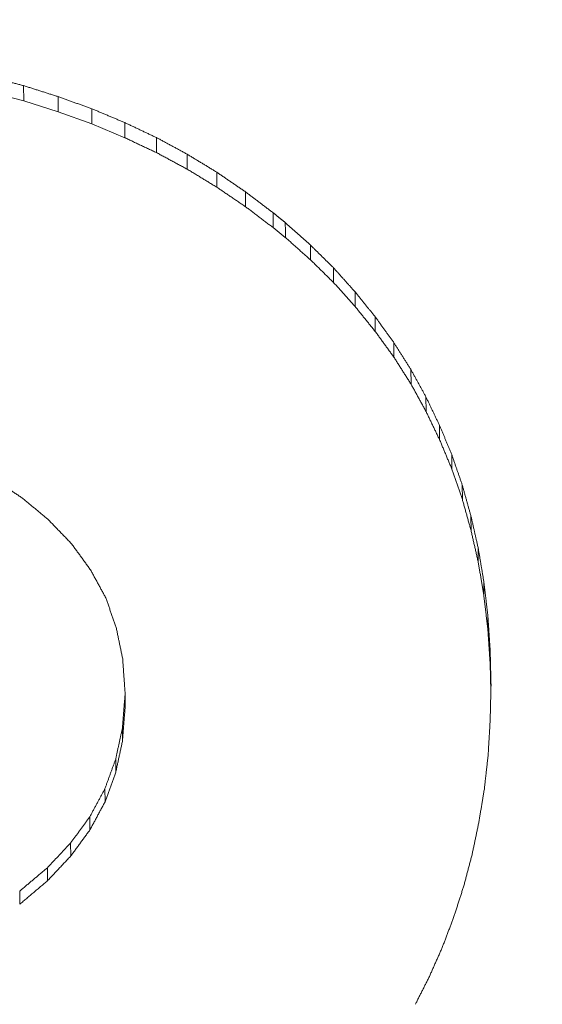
# Model space of a CAD drawing. Header units: millimetres. Extents: x 504 to 605, y 222 to 305.
# Tile 34 of 70: x 553.574 to 554.014, y 263.706 to 264.535. Entities that reach past the tile are written whole.
import ezdxf

# ---------------------------------------------------------------- set-up
doc = ezdxf.new("R2010")
doc.units = ezdxf.units.MM
doc.header["$LTSCALE"] = 0.03
doc.layers.get('0').update_dxf_attribs({"lineweight": 15})
doc.layers.add('1', color=7, linetype='Continuous', true_color=0xffffff)
doc.styles.get("Standard").update_dxf_attribs({"font": 'simsun.ttc', "width": 0.85})
doc.dimstyles.new('ISO-25', dxfattribs={"dimtxt": 2.5, "dimasz": 2, "dimexe": 1.3, "dimexo": 0.625, "dimtad": 1, "dimzin": 9, "dimdsep": 46, "dimtxsty": 'Standard', "dimblk": 'OPEN30', "dimcen": 2, "dimazin": 2, "dimtfac": 0.6, "dimtmove": 0, "dimatfit": 0, "dimldrblk": 'OPEN30', "dimfxl": 1, "dimtolj": 1, "dimarcsym": 0})

# ---------------------------------------------------------------- blocks, each defined once
blk = doc.blocks.new('_Open30')
at = {"color": 0, "linetype": 'ByBlock', "lineweight": -2}
for p, q in [((-1, 0.26795), (0, 0)), ((0, 0), (-1, -0.26795)), ((0, 0), (-1, 0))]:
    blk.add_line(p, q, dxfattribs=at)
blk = doc.blocks.new('*D7')
at = {"color": 0, "lineweight": -2}
for p, q in [((516.83924, 260.29599), (516.83924, 302.80541)), ((573.82796, 277.51337), (573.82796, 302.80541)), ((518.83924, 301.50541), (571.82796, 301.50541))]:
    blk.add_line(p, q, dxfattribs=at)
at = {"layer": 'Defpoints', "color": 0}
for p in [(573.82796, 301.50541), (573.82796, 276.88837), (516.83924, 259.67099)]:
    blk.add_point(p, dxfattribs=at)
at = {"color": 0, "lineweight": -2, "xscale": 2, "yscale": 2, "zscale": 2, "rotation": 180}
blk.add_blockref('_Open30', (516.83924, 301.50541), dxfattribs=at)
at = {"color": 0, "lineweight": -2, "xscale": 2, "yscale": 2, "zscale": 2}
blk.add_blockref('_Open30', (573.82796, 301.50541), dxfattribs=at)
at = {"color": 0, "insert": (545.32061, 303.38041), "char_height": 2.5, "attachment_point": 5}
blk.add_mtext('\\A1;56.99', dxfattribs=at)
blk = doc.blocks.new('A$C4323a73e')
at = {"layer": '1', "color": 7, "linetype": 'Continuous', "lineweight": 18}
for p, q in [((36.71048, 4.80335), (36.7406, 4.79551)), ((36.74017, 4.80842), (36.7406, 4.79551)), ((36.7406, 4.79551), (36.76934, 4.78638)), ((36.76934, 4.7864), (36.79776, 4.77618)), ((36.79777, 4.7762), (36.82545, 4.76455)), ((36.95044, 4.68885), (36.96072, 4.68053)), ((37.06634, 4.56955), (37.0666, 4.55698)), ((37.07908, 4.5464), (37.07932, 4.53389)), ((37.10089, 4.49771), (37.10103, 4.48542)), ((37.10972, 4.47215), (37.10982, 4.45996)), ((37.11707, 4.44587), (37.11715, 4.43374)), ((37.12319, 4.41887), (37.12324, 4.4069)), ((37.12785, 4.39113), (37.12785, 4.37945)), ((37.13128, 4.36243), (37.13128, 4.35083)), ((37.13324, 4.33324), (37.13324, 4.32172)), ((36.8257, 4.29782), (36.8257, 4.29518)), ((36.8257, 4.29518), (36.8257, 4.28376)), ((36.82349, 4.26741), (36.82349, 4.25605)), ((36.81786, 4.24129), (36.81789, 4.23011)), ((36.80879, 4.21637), (36.80886, 4.2053)), ((36.79605, 4.19264), (36.79617, 4.18166)), ((36.77987, 4.17058), (36.78007, 4.1597)), ((36.76027, 4.14972), (36.76052, 4.13889))]:
    blk.add_line(p, q, dxfattribs=at)
for points, degree in [([(36.74017, 4.80842), (36.73964, 4.80855), (36.73859, 4.80883), (36.737, 4.80924), (36.73541, 4.80965), (36.73383, 4.81007), (36.73224, 4.81048), (36.73066, 4.81089), (36.72907, 4.81131), (36.72748, 4.81172), (36.7259, 4.81213), (36.72431, 4.81254), (36.72272, 4.81296), (36.72114, 4.81337), (36.71955, 4.81378), (36.71796, 4.8142), (36.71638, 4.81461), (36.71479, 4.81502), (36.7132, 4.81543), (36.71162, 4.81585), (36.71056, 4.81612), (36.71003, 4.81626)], 3), ([(36.76934, 4.79914), (36.76882, 4.79931), (36.7678, 4.79963), (36.76627, 4.80012), (36.76473, 4.80061), (36.7632, 4.80109), (36.76166, 4.80158), (36.76013, 4.80207), (36.75859, 4.80256), (36.75706, 4.80305), (36.75552, 4.80354), (36.75399, 4.80402), (36.75245, 4.80451), (36.75092, 4.805), (36.74938, 4.80549), (36.74785, 4.80598), (36.74631, 4.80646), (36.74478, 4.80695), (36.74324, 4.80744), (36.74171, 4.80793), (36.74069, 4.80825), (36.74017, 4.80842)], 3), ([(36.76934, 4.79914), (36.76934, 4.7864)], 1), ([(36.79776, 4.78892), (36.79726, 4.7891), (36.79627, 4.78946), (36.79477, 4.78999), (36.79327, 4.79053), (36.79178, 4.79107), (36.79028, 4.79161), (36.78878, 4.79215), (36.78729, 4.79268), (36.78579, 4.79322), (36.7843, 4.79376), (36.7828, 4.7943), (36.7813, 4.79484), (36.77981, 4.79538), (36.77831, 4.79591), (36.77682, 4.79645), (36.77532, 4.79699), (36.77382, 4.79753), (36.77233, 4.79807), (36.77083, 4.7986), (36.76983, 4.79896), (36.76934, 4.79914)], 3), ([(36.79776, 4.78892), (36.79777, 4.7762)], 1), ([(36.82545, 4.77726), (36.82497, 4.77747), (36.824, 4.77788), (36.82254, 4.77849), (36.82108, 4.7791), (36.81962, 4.77972), (36.81817, 4.78033), (36.81671, 4.78094), (36.81525, 4.78156), (36.81379, 4.78217), (36.81234, 4.78278), (36.81088, 4.7834), (36.80942, 4.78401), (36.80796, 4.78462), (36.80651, 4.78524), (36.80505, 4.78585), (36.80359, 4.78646), (36.80213, 4.78708), (36.80068, 4.78769), (36.79922, 4.7883), (36.79825, 4.78871), (36.79776, 4.78892)], 3), ([(36.82545, 4.77726), (36.82547, 4.76458)], 1), ([(36.85216, 4.76466), (36.8517, 4.76488), (36.85076, 4.76532), (36.84935, 4.76598), (36.84795, 4.76665), (36.84654, 4.76731), (36.84513, 4.76797), (36.84373, 4.76864), (36.84232, 4.7693), (36.84092, 4.76996), (36.83951, 4.77063), (36.83811, 4.77129), (36.8367, 4.77196), (36.83529, 4.77262), (36.83389, 4.77328), (36.83248, 4.77395), (36.83108, 4.77461), (36.82967, 4.77527), (36.82826, 4.77594), (36.82686, 4.7766), (36.82592, 4.77704), (36.82545, 4.77726)], 3), ([(36.85216, 4.76466), (36.85218, 4.75201)], 1), ([(36.87814, 4.75062), (36.87768, 4.75086), (36.87677, 4.75136), (36.87541, 4.7521), (36.87404, 4.75284), (36.87267, 4.75357), (36.8713, 4.75431), (36.86994, 4.75505), (36.86857, 4.75579), (36.8672, 4.75653), (36.86584, 4.75727), (36.86447, 4.75801), (36.8631, 4.75875), (36.86173, 4.75948), (36.86037, 4.76022), (36.859, 4.76096), (36.85763, 4.7617), (36.85627, 4.76244), (36.8549, 4.76318), (36.85353, 4.76392), (36.85262, 4.76441), (36.85216, 4.76466)], 3), ([(36.87814, 4.75062), (36.87816, 4.73801)], 1), ([(36.90314, 4.73539), (36.9027, 4.73566), (36.90182, 4.73619), (36.9005, 4.73699), (36.89919, 4.73779), (36.89787, 4.73859), (36.89656, 4.7394), (36.89524, 4.7402), (36.89393, 4.741), (36.89261, 4.7418), (36.8913, 4.7426), (36.88998, 4.7434), (36.88866, 4.74421), (36.88735, 4.74501), (36.88603, 4.74581), (36.88472, 4.74661), (36.8834, 4.74741), (36.88209, 4.74821), (36.88077, 4.74902), (36.87946, 4.74982), (36.87858, 4.75035), (36.87814, 4.75062)], 3), ([(36.90314, 4.73539), (36.90316, 4.72282)], 1), ([(36.92715, 4.71896), (36.92673, 4.71925), (36.92589, 4.71983), (36.92462, 4.72069), (36.92336, 4.72156), (36.92209, 4.72242), (36.92083, 4.72329), (36.91957, 4.72415), (36.9183, 4.72502), (36.91704, 4.72588), (36.91578, 4.72674), (36.91451, 4.72761), (36.91325, 4.72847), (36.91198, 4.72934), (36.91072, 4.7302), (36.90946, 4.73107), (36.90819, 4.73193), (36.90693, 4.7328), (36.90566, 4.73366), (36.9044, 4.73452), (36.90356, 4.7351), (36.90314, 4.73539)], 3), ([(36.92715, 4.71896), (36.92717, 4.70644)], 1), ([(36.95043, 4.70135), (36.95002, 4.70166), (36.94921, 4.70227), (36.94798, 4.7032), (36.94676, 4.70413), (36.94553, 4.70506), (36.9443, 4.70598), (36.94308, 4.70691), (36.94185, 4.70784), (36.94063, 4.70876), (36.9394, 4.70969), (36.93818, 4.71062), (36.93695, 4.71155), (36.93573, 4.71247), (36.9345, 4.7134), (36.93328, 4.71433), (36.93205, 4.71526), (36.93083, 4.71618), (36.9296, 4.71711), (36.92838, 4.71804), (36.92756, 4.71866), (36.92715, 4.71896)], 3), ([(36.95043, 4.70135), (36.95044, 4.68885)], 1), ([(36.96072, 4.69301), (36.96054, 4.69316), (36.96018, 4.69345), (36.95964, 4.69389), (36.9591, 4.69433), (36.95856, 4.69477), (36.95801, 4.69521), (36.95747, 4.69564), (36.95693, 4.69608), (36.95639, 4.69652), (36.95585, 4.69696), (36.95531, 4.6974), (36.95476, 4.69784), (36.95422, 4.69828), (36.95368, 4.69871), (36.95314, 4.69915), (36.9526, 4.69959), (36.95206, 4.70003), (36.95151, 4.70047), (36.95097, 4.70091), (36.95061, 4.7012), (36.95043, 4.70135)], 3), ([(36.96072, 4.69301), (36.96075, 4.68055)], 1), ([(36.9818, 4.6742), (36.98143, 4.67453), (36.98069, 4.67519), (36.97958, 4.67618), (36.97847, 4.67717), (36.97736, 4.67816), (36.97625, 4.67915), (36.97514, 4.68014), (36.97403, 4.68113), (36.97292, 4.68212), (36.97182, 4.68311), (36.97071, 4.6841), (36.9696, 4.68509), (36.96849, 4.68608), (36.96738, 4.68707), (36.96627, 4.68806), (36.96516, 4.68905), (36.96405, 4.69004), (36.96294, 4.69103), (36.96183, 4.69202), (36.96109, 4.69268), (36.96072, 4.69301)], 3), ([(36.9818, 4.6742), (36.98182, 4.66179)], 1), ([(37.0014, 4.6549), (37.00106, 4.65524), (37.00037, 4.65591), (36.99934, 4.65693), (36.99831, 4.65795), (36.99728, 4.65896), (36.99624, 4.65998), (36.99521, 4.66099), (36.99418, 4.66201), (36.99315, 4.66302), (36.99212, 4.66404), (36.99108, 4.66506), (36.99005, 4.66607), (36.98902, 4.66709), (36.98799, 4.6681), (36.98696, 4.66912), (36.98593, 4.67013), (36.98489, 4.67115), (36.98386, 4.67216), (36.98283, 4.67318), (36.98214, 4.67386), (36.9818, 4.6742)], 3), ([(37.0014, 4.6549), (37.00143, 4.64254)], 1), ([(37.01954, 4.63464), (37.01922, 4.635), (37.01858, 4.63571), (37.01763, 4.63678), (37.01667, 4.63784), (37.01572, 4.63891), (37.01476, 4.63997), (37.01381, 4.64104), (37.01286, 4.64211), (37.0119, 4.64317), (37.01095, 4.64424), (37.00999, 4.6453), (37.00904, 4.64637), (37.00808, 4.64744), (37.00713, 4.6485), (37.00617, 4.64957), (37.00522, 4.65063), (37.00427, 4.6517), (37.00331, 4.65277), (37.00236, 4.65383), (37.00172, 4.65454), (37.0014, 4.6549)], 3), ([(37.01954, 4.63464), (37.01956, 4.62234)], 1), ([(37.03645, 4.61367), (37.03615, 4.61403), (37.03556, 4.61477), (37.03467, 4.61587), (37.03378, 4.61698), (37.03289, 4.61808), (37.032, 4.61919), (37.03111, 4.62029), (37.03022, 4.62139), (37.02933, 4.6225), (37.02844, 4.6236), (37.02755, 4.62471), (37.02666, 4.62581), (37.02577, 4.62692), (37.02488, 4.62802), (37.02399, 4.62912), (37.0231, 4.63023), (37.02221, 4.63133), (37.02132, 4.63243), (37.02043, 4.63354), (37.01983, 4.63427), (37.01954, 4.63464)], 3), ([(37.03645, 4.61367), (37.03647, 4.60141)], 1), ([(37.05213, 4.59197), (37.05185, 4.59235), (37.0513, 4.59311), (37.05048, 4.59425), (37.04965, 4.59539), (37.04883, 4.59654), (37.048, 4.59768), (37.04718, 4.59882), (37.04635, 4.59996), (37.04553, 4.6011), (37.0447, 4.60225), (37.04387, 4.60339), (37.04305, 4.60453), (37.04222, 4.60567), (37.0414, 4.60681), (37.04057, 4.60796), (37.03975, 4.6091), (37.03892, 4.61024), (37.0381, 4.61138), (37.03727, 4.61252), (37.03672, 4.61329), (37.03645, 4.61367)], 3), ([(37.05213, 4.59197), (37.05216, 4.57977)], 1), ([(37.06634, 4.56955), (37.06609, 4.56994), (37.06559, 4.57073), (37.06485, 4.57191), (37.0641, 4.57309), (37.06335, 4.57427), (37.0626, 4.57545), (37.06185, 4.57663), (37.06111, 4.57781), (37.06036, 4.57899), (37.05961, 4.58017), (37.05886, 4.58135), (37.05811, 4.58253), (37.05737, 4.58371), (37.05662, 4.58489), (37.05587, 4.58607), (37.05512, 4.58725), (37.05437, 4.58843), (37.05362, 4.58961), (37.05288, 4.59079), (37.05238, 4.59157), (37.05213, 4.59197)], 3), ([(37.07908, 4.5464), (37.07886, 4.54681), (37.07841, 4.54762), (37.07774, 4.54884), (37.07707, 4.55006), (37.0764, 4.55128), (37.07573, 4.55249), (37.07506, 4.55371), (37.07439, 4.55493), (37.07372, 4.55615), (37.07305, 4.55737), (37.07238, 4.55859), (37.07171, 4.5598), (37.07104, 4.56102), (37.07037, 4.56224), (37.0697, 4.56346), (37.06902, 4.56468), (37.06835, 4.56589), (37.06768, 4.56711), (37.06701, 4.56833), (37.06657, 4.56914), (37.06634, 4.56955)], 3), ([(37.0906, 4.5223), (37.0904, 4.52272), (37.09, 4.52357), (37.08939, 4.52484), (37.08878, 4.52611), (37.08818, 4.52737), (37.08757, 4.52864), (37.08697, 4.52991), (37.08636, 4.53118), (37.08575, 4.53245), (37.08515, 4.53372), (37.08454, 4.53499), (37.08393, 4.53626), (37.08333, 4.53752), (37.08272, 4.53879), (37.08212, 4.54006), (37.08151, 4.54133), (37.0809, 4.5426), (37.0803, 4.54387), (37.07969, 4.54514), (37.07929, 4.54598), (37.07908, 4.5464)], 3), ([(37.0906, 4.5223), (37.09063, 4.51028)], 1), ([(37.10089, 4.49771), (37.10071, 4.49814), (37.10035, 4.499), (37.09981, 4.5003), (37.09927, 4.50159), (37.09873, 4.50289), (37.09819, 4.50418), (37.09764, 4.50547), (37.0971, 4.50677), (37.09656, 4.50806), (37.09602, 4.50936), (37.09548, 4.51065), (37.09494, 4.51195), (37.09439, 4.51324), (37.09385, 4.51453), (37.09331, 4.51583), (37.09277, 4.51712), (37.09223, 4.51842), (37.09169, 4.51971), (37.09114, 4.521), (37.09078, 4.52187), (37.0906, 4.5223)], 3), ([(37.10972, 4.47215), (37.10956, 4.4726), (37.10925, 4.4735), (37.10879, 4.47484), (37.10832, 4.47619), (37.10786, 4.47753), (37.1074, 4.47888), (37.10693, 4.48022), (37.10647, 4.48157), (37.106, 4.48291), (37.10554, 4.48426), (37.10507, 4.4856), (37.10461, 4.48695), (37.10414, 4.48829), (37.10368, 4.48964), (37.10322, 4.49098), (37.10275, 4.49233), (37.10229, 4.49367), (37.10182, 4.49502), (37.10136, 4.49636), (37.10105, 4.49726), (37.10089, 4.49771)], 3), ([(37.11707, 4.44587), (37.11694, 4.44633), (37.11668, 4.44726), (37.11629, 4.44864), (37.11591, 4.45002), (37.11552, 4.45141), (37.11513, 4.45279), (37.11475, 4.45417), (37.11436, 4.45556), (37.11397, 4.45694), (37.11359, 4.45832), (37.1132, 4.45971), (37.11281, 4.46109), (37.11243, 4.46247), (37.11204, 4.46385), (37.11165, 4.46524), (37.11126, 4.46662), (37.11088, 4.468), (37.11049, 4.46939), (37.1101, 4.47077), (37.10985, 4.47169), (37.10972, 4.47215)], 3), ([(37.12319, 4.41887), (37.12309, 4.41934), (37.12287, 4.42029), (37.12255, 4.42171), (37.12223, 4.42313), (37.12191, 4.42455), (37.12158, 4.42597), (37.12126, 4.4274), (37.12094, 4.42882), (37.12062, 4.43024), (37.12029, 4.43166), (37.11997, 4.43308), (37.11965, 4.4345), (37.11933, 4.43592), (37.119, 4.43735), (37.11868, 4.43877), (37.11836, 4.44019), (37.11804, 4.44161), (37.11771, 4.44303), (37.11739, 4.44445), (37.11718, 4.4454), (37.11707, 4.44587)], 3), ([(37.12785, 4.39113), (37.12777, 4.39162), (37.12761, 4.39259), (37.12736, 4.39405), (37.12712, 4.39551), (37.12687, 4.39697), (37.12663, 4.39843), (37.12638, 4.39989), (37.12614, 4.40135), (37.12589, 4.40281), (37.12565, 4.40427), (37.1254, 4.40573), (37.12516, 4.40719), (37.12491, 4.40865), (37.12467, 4.41011), (37.12442, 4.41157), (37.12418, 4.41303), (37.12393, 4.41449), (37.12368, 4.41595), (37.12344, 4.41741), (37.12328, 4.41838), (37.12319, 4.41887)], 3), ([(37.13128, 4.36243), (37.13122, 4.36294), (37.1311, 4.36394), (37.13092, 4.36545), (37.13074, 4.36696), (37.13056, 4.36848), (37.13038, 4.36999), (37.1302, 4.3715), (37.13002, 4.37301), (37.12984, 4.37452), (37.12966, 4.37603), (37.12948, 4.37754), (37.1293, 4.37905), (37.12911, 4.38056), (37.12893, 4.38207), (37.12875, 4.38358), (37.12857, 4.38509), (37.12839, 4.3866), (37.12821, 4.38811), (37.12803, 4.38962), (37.12791, 4.39063), (37.12785, 4.39113)], 3), ([(37.12785, 4.37945), (37.12791, 4.37895), (37.12803, 4.37795), (37.12821, 4.37644), (37.12839, 4.37493), (37.12857, 4.37343), (37.12875, 4.37192), (37.12893, 4.37041), (37.12911, 4.36891), (37.1293, 4.3674), (37.12948, 4.36589), (37.12966, 4.36439), (37.12984, 4.36288), (37.13002, 4.36137), (37.1302, 4.35987), (37.13038, 4.35836), (37.13056, 4.35685), (37.13074, 4.35535), (37.13092, 4.35384), (37.1311, 4.35233), (37.13122, 4.35133), (37.13128, 4.35083)], 3), ([(37.13324, 4.33324), (37.13321, 4.33375), (37.13314, 4.33478), (37.13304, 4.33632), (37.13293, 4.33785), (37.13283, 4.33939), (37.13273, 4.34093), (37.13262, 4.34246), (37.13252, 4.344), (37.13242, 4.34553), (37.13231, 4.34707), (37.13221, 4.34861), (37.13211, 4.35014), (37.132, 4.35168), (37.1319, 4.35322), (37.1318, 4.35475), (37.13169, 4.35629), (37.13159, 4.35782), (37.13149, 4.35936), (37.13138, 4.3609), (37.13132, 4.36192), (37.13128, 4.36243)], 3), ([(37.13128, 4.35083), (37.13132, 4.35032), (37.13138, 4.3493), (37.13149, 4.34776), (37.13159, 4.34623), (37.13169, 4.3447), (37.1318, 4.34317), (37.1319, 4.34164), (37.132, 4.3401), (37.13211, 4.33857), (37.13221, 4.33704), (37.13231, 4.33551), (37.13242, 4.33397), (37.13252, 4.33244), (37.13262, 4.33091), (37.13273, 4.32938), (37.13283, 4.32784), (37.13293, 4.32631), (37.13304, 4.32478), (37.13314, 4.32325), (37.13321, 4.32223), (37.13324, 4.32172)], 3), ([(37.13398, 4.30356), (37.13396, 4.30408), (37.13394, 4.30513), (37.1339, 4.30669), (37.13386, 4.30825), (37.13382, 4.30981), (37.13378, 4.31137), (37.13375, 4.31294), (37.13371, 4.3145), (37.13367, 4.31606), (37.13363, 4.31762), (37.13359, 4.31919), (37.13355, 4.32075), (37.13351, 4.32231), (37.13347, 4.32387), (37.13344, 4.32543), (37.1334, 4.32699), (37.13336, 4.32856), (37.13332, 4.33012), (37.13328, 4.33168), (37.13325, 4.33272), (37.13324, 4.33324)], 3), ([(36.82374, 4.32558), (36.82377, 4.3251), (36.82384, 4.32412), (36.82394, 4.32266), (36.82405, 4.3212), (36.82415, 4.31974), (36.82425, 4.31828), (36.82436, 4.31682), (36.82446, 4.31536), (36.82456, 4.31389), (36.82467, 4.31243), (36.82477, 4.31097), (36.82487, 4.30951), (36.82498, 4.30805), (36.82508, 4.30659), (36.82518, 4.30513), (36.82529, 4.30366), (36.82539, 4.3022), (36.82549, 4.30074), (36.82559, 4.29928), (36.82566, 4.2983), (36.8257, 4.29782)], 3), ([(37.13324, 4.27363), (37.13325, 4.27416), (37.13328, 4.27521), (37.13332, 4.27678), (37.13336, 4.27836), (37.1334, 4.27993), (37.13344, 4.28151), (37.13347, 4.28309), (37.13351, 4.28466), (37.13355, 4.28624), (37.13359, 4.28781), (37.13363, 4.28939), (37.13367, 4.29096), (37.13371, 4.29254), (37.13375, 4.29411), (37.13378, 4.29569), (37.13382, 4.29726), (37.13386, 4.29884), (37.1339, 4.30041), (37.13394, 4.30199), (37.13396, 4.30304), (37.13398, 4.30356)], 3), ([(36.8257, 4.29518), (36.82566, 4.2947), (36.82558, 4.29372), (36.82547, 4.29226), (36.82535, 4.2908), (36.82523, 4.28934), (36.82512, 4.28787), (36.825, 4.28641), (36.82489, 4.28495), (36.82477, 4.28349), (36.82465, 4.28203), (36.82454, 4.28056), (36.82442, 4.2791), (36.82431, 4.27764), (36.82419, 4.27618), (36.82407, 4.27472), (36.82396, 4.27325), (36.82384, 4.27179), (36.82372, 4.27033), (36.82361, 4.26887), (36.82353, 4.26789), (36.82349, 4.26741)], 3), ([(36.82349, 4.25605), (36.82353, 4.25654), (36.82361, 4.25751), (36.82372, 4.25897), (36.82384, 4.26043), (36.82396, 4.26189), (36.82407, 4.26334), (36.82419, 4.2648), (36.82431, 4.26626), (36.82442, 4.26772), (36.82454, 4.26918), (36.82465, 4.27064), (36.82477, 4.27209), (36.82489, 4.27355), (36.825, 4.27501), (36.82512, 4.27647), (36.82523, 4.27793), (36.82535, 4.27938), (36.82547, 4.28084), (36.82558, 4.2823), (36.82566, 4.28327), (36.8257, 4.28376)], 3), ([(37.13153, 4.24441), (37.13156, 4.24492), (37.13162, 4.24595), (37.13171, 4.24749), (37.1318, 4.24902), (37.13189, 4.25056), (37.13198, 4.2521), (37.13207, 4.25364), (37.13216, 4.25518), (37.13225, 4.25671), (37.13234, 4.25825), (37.13243, 4.25979), (37.13252, 4.26133), (37.13261, 4.26287), (37.1327, 4.26441), (37.13279, 4.26594), (37.13288, 4.26748), (37.13297, 4.26902), (37.13306, 4.27056), (37.13315, 4.27209), (37.13321, 4.27312), (37.13324, 4.27363)], 3), ([(36.82349, 4.26741), (36.82339, 4.26695), (36.8232, 4.26603), (36.8229, 4.26466), (36.8226, 4.26328), (36.82231, 4.26191), (36.82201, 4.26053), (36.82171, 4.25916), (36.82142, 4.25779), (36.82112, 4.25641), (36.82082, 4.25504), (36.82053, 4.25366), (36.82023, 4.25229), (36.81993, 4.25092), (36.81964, 4.24954), (36.81934, 4.24817), (36.81904, 4.24679), (36.81875, 4.24542), (36.81845, 4.24404), (36.81815, 4.24267), (36.81796, 4.24175), (36.81786, 4.24129)], 3), ([(36.81786, 4.24129), (36.8177, 4.24086), (36.81738, 4.23998), (36.8169, 4.23867), (36.81642, 4.23736), (36.81595, 4.23605), (36.81547, 4.23474), (36.81499, 4.23343), (36.81452, 4.23211), (36.81404, 4.2308), (36.81356, 4.22949), (36.81308, 4.22818), (36.81261, 4.22687), (36.81213, 4.22556), (36.81165, 4.22424), (36.81118, 4.22293), (36.8107, 4.22162), (36.81022, 4.22031), (36.80974, 4.219), (36.80927, 4.21769), (36.80895, 4.21681), (36.80879, 4.21637)], 3), ([(37.12834, 4.21589), (37.1284, 4.21639), (37.12851, 4.2174), (37.12868, 4.2189), (37.12884, 4.2204), (37.12901, 4.2219), (37.12918, 4.2234), (37.12935, 4.2249), (37.12951, 4.2264), (37.12968, 4.2279), (37.12985, 4.2294), (37.13002, 4.2309), (37.13019, 4.2324), (37.13035, 4.2339), (37.13052, 4.23541), (37.13069, 4.23691), (37.13086, 4.23841), (37.13102, 4.23991), (37.13119, 4.24141), (37.13136, 4.24291), (37.13147, 4.24391), (37.13153, 4.24441)], 3), ([(36.80879, 4.21637), (36.80857, 4.21596), (36.80812, 4.21512), (36.80745, 4.21388), (36.80678, 4.21263), (36.80611, 4.21138), (36.80544, 4.21013), (36.80477, 4.20888), (36.80409, 4.20763), (36.80342, 4.20638), (36.80275, 4.20513), (36.80208, 4.20388), (36.80141, 4.20264), (36.80074, 4.20139), (36.80007, 4.20014), (36.7994, 4.19889), (36.79873, 4.19764), (36.79806, 4.19639), (36.79739, 4.19514), (36.79672, 4.19389), (36.79627, 4.19306), (36.79605, 4.19264)], 3), ([(36.79605, 4.19264), (36.79576, 4.19226), (36.7952, 4.19148), (36.79434, 4.19032), (36.79349, 4.18916), (36.79264, 4.188), (36.79179, 4.18684), (36.79094, 4.18568), (36.79009, 4.18452), (36.78924, 4.18336), (36.78839, 4.1822), (36.78753, 4.18103), (36.78668, 4.17987), (36.78583, 4.17871), (36.78498, 4.17755), (36.78413, 4.17639), (36.78328, 4.17523), (36.78243, 4.17407), (36.78158, 4.17291), (36.78072, 4.17175), (36.78016, 4.17097), (36.77987, 4.17058)], 3), ([(36.77987, 4.17058), (36.77953, 4.17022), (36.77884, 4.16949), (36.77781, 4.16839), (36.77678, 4.16729), (36.77575, 4.16619), (36.77471, 4.16509), (36.77368, 4.164), (36.77265, 4.1629), (36.77162, 4.1618), (36.77059, 4.1607), (36.76955, 4.1596), (36.76852, 4.15851), (36.76749, 4.15741), (36.76646, 4.15631), (36.76543, 4.15521), (36.7644, 4.15411), (36.76336, 4.15301), (36.76233, 4.15192), (36.7613, 4.15082), (36.76061, 4.15009), (36.76027, 4.14972)], 3), ([(36.76027, 4.14972), (36.75986, 4.14937), (36.75904, 4.14868), (36.75782, 4.14765), (36.75659, 4.14661), (36.75537, 4.14558), (36.75414, 4.14454), (36.75292, 4.14351), (36.75169, 4.14247), (36.75047, 4.14144), (36.74924, 4.1404), (36.74802, 4.13937), (36.74679, 4.13833), (36.74556, 4.1373), (36.74434, 4.13626), (36.74311, 4.13523), (36.74189, 4.13419), (36.74066, 4.13315), (36.73944, 4.13212), (36.73821, 4.13108), (36.7374, 4.13039), (36.73699, 4.13005)], 3), ([(36.73699, 4.13005), (36.73701, 4.11903)], 1)]:
    blk.add_open_spline(points, degree=degree, dxfattribs=at)
for points, weights in [([(36.82547, 4.76458), (36.83882, 4.75828), (36.85216, 4.75198)], [0.500000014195, 0.499999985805, 0.500000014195]), ([(36.85218, 4.75201), (36.86516, 4.745), (36.87814, 4.73798)], [0.500000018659, 0.499999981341, 0.500000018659]), ([(36.87816, 4.73801), (36.89065, 4.7304), (36.90314, 4.72279)], [0.500000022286, 0.499999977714, 0.500000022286]), ([(36.90316, 4.72282), (36.91515, 4.71462), (36.92715, 4.70641)], [0.500000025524, 0.499999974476, 0.500000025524]), ([(36.92717, 4.70644), (36.9388, 4.69764), (36.95043, 4.68884)], [0.500000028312, 0.499999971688, 0.500000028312]), ([(36.96075, 4.68055), (36.97127, 4.67116), (36.9818, 4.66176)], [0.500000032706, 0.499999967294, 0.500000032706]), ([(36.98182, 4.66179), (36.99161, 4.65215), (37.0014, 4.64252)], [0.500000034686, 0.499999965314, 0.500000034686]), ([(37.00143, 4.64254), (37.01048, 4.63243), (37.01954, 4.62231)], [0.500000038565, 0.499999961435, 0.500000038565]), ([(37.01956, 4.62234), (37.028, 4.61187), (37.03645, 4.60139)], [0.500000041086, 0.499999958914, 0.500000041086]), ([(37.03647, 4.60141), (37.0443, 4.59058), (37.05213, 4.57975)], [0.500000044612, 0.499999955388, 0.500000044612]), ([(37.05216, 4.57977), (37.05938, 4.56838), (37.0666, 4.55698)], [0.500000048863, 0.499999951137, 0.500000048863]), ([(37.0666, 4.55698), (37.07296, 4.54544), (37.07932, 4.53389)], [0.500000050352, 0.499999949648, 0.500000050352]), ([(37.07932, 4.53389), (37.08496, 4.52208), (37.0906, 4.51027)], [0.500000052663, 0.499999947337, 0.500000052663]), ([(37.09063, 4.51028), (37.09583, 4.49785), (37.10103, 4.48542)], [0.500000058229, 0.499999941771, 0.500000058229]), ([(37.10103, 4.48542), (37.10542, 4.47269), (37.10982, 4.45996)], [0.500000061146, 0.499999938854, 0.500000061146]), ([(36.71761, 4.47564), (36.72849, 4.46827), (36.73937, 4.4609)], [0.50000002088, 0.49999997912, 0.50000002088]), ([(36.73937, 4.4609), (36.74993, 4.45218), (36.76049, 4.44346)], [0.500000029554, 0.499999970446, 0.500000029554]), ([(37.10982, 4.45996), (37.11349, 4.44685), (37.11715, 4.43374)], [0.500000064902, 0.499999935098, 0.500000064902]), ([(36.76049, 4.44346), (36.77046, 4.43317), (36.78043, 4.42287)], [0.500000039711, 0.499999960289, 0.500000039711]), ([(37.11715, 4.43374), (37.1202, 4.42032), (37.12324, 4.4069)], [0.500000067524, 0.499999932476, 0.500000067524]), ([(36.78043, 4.42287), (36.78854, 4.41176), (36.79665, 4.40064)], [0.500000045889, 0.499999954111, 0.500000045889]), ([(37.12324, 4.4069), (37.12555, 4.39318), (37.12785, 4.37945)], [0.500000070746, 0.499999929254, 0.500000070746]), ([(36.79665, 4.40064), (36.80305, 4.3889), (36.80946, 4.37714)], [0.500000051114, 0.499999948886, 0.500000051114]), ([(36.80946, 4.37714), (36.81388, 4.36458), (36.81831, 4.352)], [0.500000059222, 0.499999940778, 0.500000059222]), ([(36.81831, 4.352), (36.82102, 4.3388), (36.82374, 4.32558)], [0.500000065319, 0.499999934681, 0.500000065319]), ([(36.81789, 4.23011), (36.82069, 4.24309), (36.82349, 4.25605)], [0.500000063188, 0.499999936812, 0.500000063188]), ([(36.80886, 4.2053), (36.81338, 4.21771), (36.81789, 4.23011)], [0.500000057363, 0.499999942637, 0.500000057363]), ([(37.12362, 4.18755), (37.12598, 4.20173), (37.12834, 4.21589)], [0.500000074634, 0.499999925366, 0.500000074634]), ([(36.79617, 4.18166), (36.80252, 4.19348), (36.80886, 4.2053)], [0.500000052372, 0.499999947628, 0.500000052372]), ([(37.11798, 4.1605), (37.1208, 4.17403), (37.12362, 4.18755)], [0.500000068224, 0.499999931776, 0.500000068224]), ([(36.78007, 4.1597), (36.78812, 4.17068), (36.79617, 4.18166)], [0.500000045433, 0.499999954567, 0.500000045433]), ([(36.76052, 4.13889), (36.77029, 4.1493), (36.78007, 4.1597)], [0.500000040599, 0.499999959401, 0.500000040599]), ([(37.11083, 4.13378), (37.11441, 4.14714), (37.11798, 4.1605)], [0.500000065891, 0.499999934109, 0.500000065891]), ([(36.73701, 4.11903), (36.74877, 4.12896), (36.76052, 4.13889)], [0.500000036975, 0.499999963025, 0.500000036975]), ([(37.10246, 4.10783), (37.10665, 4.12081), (37.11083, 4.13378)], [0.500000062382, 0.499999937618, 0.500000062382]), ([(37.09287, 4.08259), (37.09767, 4.09521), (37.10246, 4.10783)], [0.500000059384, 0.499999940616, 0.500000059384]), ([(37.08205, 4.05808), (37.08746, 4.07034), (37.09287, 4.08259)], [0.500000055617, 0.499999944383, 0.500000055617]), ([(37.07024, 4.03476), (37.07614, 4.04642), (37.08205, 4.05808)], [0.500000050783, 0.499999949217, 0.500000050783])]:
    blk.add_rational_spline(points, weights, degree=2, dxfattribs=at)
blk.add_open_spline([(37.13324, 4.32172), (37.13325, 4.3212), (37.13328, 4.32016), (37.13332, 4.3186), (37.13336, 4.31704), (37.1334, 4.31548), (37.13344, 4.31393), (37.13347, 4.31237), (37.13351, 4.31081), (37.13355, 4.30925), (37.13359, 4.3077), (37.13363, 4.30614), (37.13367, 4.30458), (37.13371, 4.30302), (37.13375, 4.30146), (37.13378, 4.29991), (37.13381, 4.29869), (37.13383, 4.29799), (37.13384, 4.29781)], degree=3, knots=[0, 0, 0, 0, 0.065162, 0.130325, 0.195487, 0.260649, 0.325812, 0.390974, 0.456136, 0.521299, 0.586461, 0.651623, 0.716786, 0.781948, 0.84711, 0.912273, 0.977435, 1, 1, 1, 1], dxfattribs=at)

msp = doc.modelspace()

# ---------------------------------------------------------------- block references
msp.add_blockref('A$C4323a73e', (516.83707, 259.6709))

# ---------------------------------------------------------------- dimensions: what is measured, and where the dimension line sits
dim = msp.add_linear_dim(base=(573.82796, 301.50541), p1=(516.83924, 259.67099), p2=(573.82796, 276.88837), dimstyle='ISO-25', override={"dimtmove": 0})
dim.commit()
dim.dimension.update_dxf_attribs({"geometry": '*D7', "text_midpoint": (545.32061, 301.50541), "dimtype": 128})

doc.saveas('drawing.dxf')
